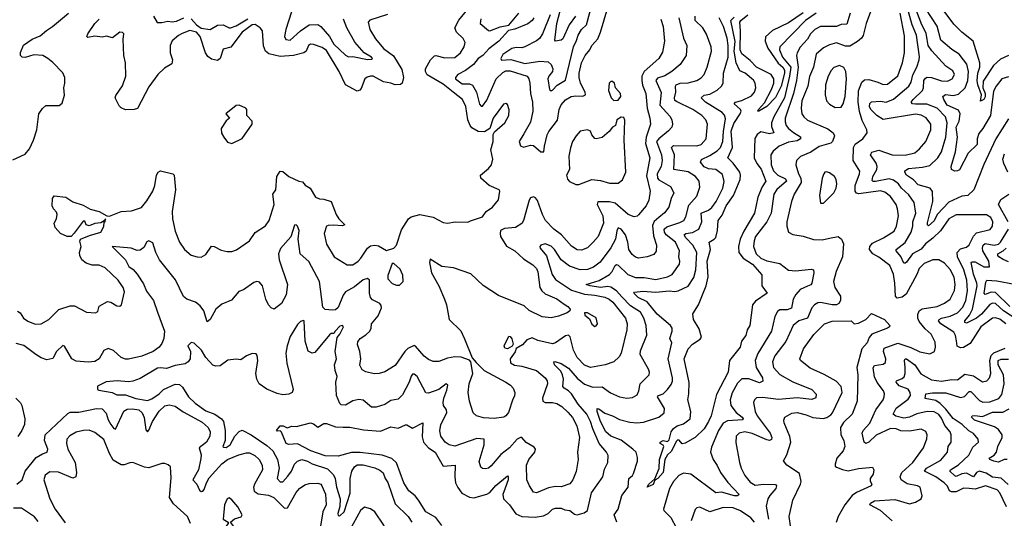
# Model space of a CAD drawing. Extents: x 1954683 to 2060285, y 904798 to 1016299.
# Tile 179 of 256: x 1961968 to 1968725, y 962522 to 965941. Entities that reach past the tile are written whole.
import ezdxf

# ---------------------------------------------------------------- set-up
doc = ezdxf.new("R2010")
doc.units = 0

msp = doc.modelspace()

# ---------------------------------------------------------------- linework, layer by layer
at = {"layer": '0CON10XD'}
for points in [[(1965609.7, 965975), (1965556.2, 965843.8), (1965536.6, 965813.4), (1965515, 965796.8), (1965435, 965755.3), (1965415, 965747.5), (1965375, 965749.5), (1965345, 965742.9), (1965285, 965702), (1965270, 965675), (1965274.5, 965664.5), (1965338.7, 965668.7), (1965435, 965641.1), (1965537.3, 965657.3), (1965595, 965651.8), (1965616.2, 965635), (1965627.3, 965605), (1965623.8, 965585), (1965600.8, 965555), (1965593.8, 965535), (1965605, 965462.5), (1965615, 965453.8), (1965625, 965458.6), (1965657, 965493), (1965715, 965527.5), (1965769, 965755), (1965790.7, 965799.3), (1965800.3, 965835), (1965824.6, 965875), (1965857.1, 965905), (1965903.6, 966075)], [(1965782, 965965), (1965739.5, 965905), (1965695, 965810), (1965685, 965800), (1965645, 965793.8), (1965641.4, 965801.4), (1965654.4, 965914.4), (1965689.5, 966045)], [(1967841.4, 966088.6), (1967778.4, 965915), (1967757.2, 965832.8), (1967746, 965814), (1967719, 965791), (1967665, 965760.7), (1967635, 965759.2), (1967575, 965782), (1967525, 965769.3), (1967485, 965747.7), (1967434.7, 965705), (1967415.2, 965614.8), (1967388.7, 965551.3), (1967376.8, 965485), (1967336.7, 965385), (1967330.9, 965335), (1967335.5, 965295), (1967348.6, 965275), (1967375, 965252.7), (1967515, 965193.1), (1967550.6, 965165), (1967561.1, 965145), (1967545.6, 965105), (1967535.3, 965094.7), (1967455, 965071.6), (1967397, 965033), (1967327.7, 965002.3), (1967300, 964975), (1967294.6, 964945), (1967312.4, 964885), (1967329.2, 964855), (1967331.2, 964825), (1967284.1, 964745), (1967264, 964695), (1967233.8, 964555), (1967233.1, 964525), (1967244.2, 964485), (1967275, 964468.9), (1967345, 964456.7), (1967415, 964433.5), (1967475, 964430.5), (1967526.7, 964443.3), (1967585, 964454.2), (1967607.5, 964435), (1967621.5, 964405), (1967614.6, 964315), (1967570.8, 964215), (1967553.9, 964145), (1967563.1, 964105), (1967600.8, 964045), (1967602.1, 964015), (1967590, 963995), (1967574.1, 963985.9), (1967545, 963984.8), (1967465, 964001.4), (1967445, 963998.7), (1967422.2, 963985), (1967404.6, 963965), (1967375, 963894.1), (1967314.3, 963875.7), (1967277.5, 963845), (1967225.2, 963734.8), (1967151.5, 963635), (1967133.8, 963595), (1967141.5, 963555), (1967185, 963508.7), (1967275, 963458.3), (1967405.6, 963405.6), (1967433.8, 963373.8), (1967431.5, 963348.5), (1967405, 963335.4), (1967305, 963347.2), (1967175, 963337.2), (1967065, 963350.9), (1967025, 963348.1), (1967010.8, 963335), (1967004.4, 963315), (1967015.4, 963255), (1967030, 963225), (1967119.3, 963105), (1967130.7, 963075), (1967128.3, 963061.7), (1967115, 963056.1), (1967095, 963059.2), (1966995, 963102.7), (1966945, 963115.3), (1966905, 963105.4), (1966885.6, 963085), (1966882.4, 963042.4), (1966908.5, 962905), (1966919.5, 962865), (1966944.6, 962815), (1966980.4, 962770.4), (1967015, 962748.9), (1967075, 962755.2), (1967155, 962752.5), (1967161.4, 962745), (1967156.9, 962725), (1967117, 962677), (1967103.2, 962655), (1967092.2, 962605), (1967106.4, 962515)], [(1961920.7, 964979.3), (1962005, 965020), (1962036.2, 965055), (1962064.3, 965115), (1962085.6, 965185), (1962100.8, 965295), (1962125, 965332.5), (1962147.7, 965352.3), (1962238.3, 965351.7), (1962260.7, 965369.3), (1962275.9, 965424.1), (1962272, 965475), (1962279.2, 965505), (1962277.5, 965545), (1962265, 965576.7), (1962195, 965647.1), (1962162, 965675), (1962126.2, 965695), (1962065, 965701.2), (1962005, 965682.3), (1961984.6, 965684.6), (1961973.1, 965695), (1961974.5, 965715.5), (1961995, 965765.8), (1962055, 965807.7), (1962109.3, 965830.7), (1962151.8, 965868.2), (1962194.4, 965895), (1962304.4, 965985)], [(1964492.4, 965977.6), (1964372.4, 965937.6), (1964360, 965925), (1964370.5, 965875), (1964409.9, 965809.9), (1964465, 965742.7), (1964533.9, 965693.9), (1964590.5, 965600.5), (1964603.5, 965545), (1964593.8, 965505), (1964582.1, 965497.9), (1964545, 965494.6), (1964515, 965506.8), (1964464.8, 965514.8), (1964395, 965553.3), (1964375, 965554.5), (1964352.4, 965547.6), (1964337.1, 965535), (1964311.7, 965468.3), (1964302.4, 965457.6), (1964285, 965451.1), (1964204.9, 965494.9), (1964160, 965585), (1964075, 965729.5), (1964045, 965749.5), (1963985, 965771.3), (1963965, 965773.1), (1963950, 965765), (1963933.5, 965726.5), (1963918.2, 965715), (1963846.7, 965695), (1963755, 965688.6), (1963677.3, 965707.3), (1963655.5, 965725), (1963642.4, 965762.4), (1963633.9, 965865), (1963619.1, 965885), (1963585, 965907.3), (1963565, 965905.2), (1963494.1, 965855), (1963417.5, 965752.5), (1963365, 965738.8), (1963344.7, 965675.3), (1963325, 965660.9), (1963285, 965670.7), (1963258.7, 965688.7), (1963244.3, 965715), (1963207.6, 965825), (1963181.2, 965855), (1963135, 965866.8), (1963082.5, 965847.5), (1963058.1, 965831.9), (1963015, 965795.6), (1963001.2, 965765), (1963000, 965715), (1963017.8, 965665), (1963011.9, 965638.1), (1962962, 965608), (1962915.7, 965565), (1962855, 965480.8), (1962776.6, 965333.4), (1962755, 965325.8), (1962695, 965324.2), (1962665.9, 965335.9), (1962650.7, 965350.7), (1962624, 965405), (1962628.8, 965421.2), (1962675, 965486.7), (1962697, 965553), (1962694.6, 965644.6), (1962682.5, 965695), (1962679.5, 965805), (1962684, 965845), (1962675, 965854), (1962655, 965856), (1962605, 965816.7), (1962565, 965827.8), (1962535, 965822.2), (1962485, 965828.9), (1962435, 965818.8), (1962428.8, 965825), (1962435.8, 965845), (1962484.2, 965915), (1962512.9, 965945)], [(1963834.7, 965995), (1963794.7, 965875), (1963785.7, 965825), (1963795, 965806), (1963825, 965800.8), (1963895.2, 965864.8), (1963955, 965905.5), (1964015, 965907.9), (1964035, 965894.6), (1964093.8, 965825), (1964125, 965772.5), (1964205, 965698.1), (1964225, 965687.5), (1964255, 965688.1), (1964355, 965667.3), (1964385, 965671.2), (1964389.1, 965675), (1964383.6, 965685), (1964333.2, 965713.2), (1964267.9, 965787.9), (1964214.4, 965884.4), (1964190, 965945)], [(1964943.9, 965443.9), (1964875, 965498.3), (1964764.3, 965564.3), (1964753.8, 965585), (1964753.8, 965605), (1964787.3, 965665), (1964815, 965693.1), (1964825, 965695.4), (1964885, 965679.3), (1964955, 965683.1), (1964993.6, 965715), (1965018.9, 965755), (1965024.5, 965785), (1965012.7, 965812.7), (1964965.5, 965855), (1964955.5, 965885), (1964981.2, 965938.8), (1965065, 966038.1)], [(1965133, 965947), (1965128.2, 965915), (1965185, 965866.4), (1965195, 965865.4), (1965265, 965892.7), (1965325, 965903.8), (1965393, 965987)], [(1965427.7, 965157.7), (1965396.2, 965105), (1965405.4, 965075.4), (1965425, 965067.8), (1965475, 965080.4), (1965495, 965078.2), (1965545, 965034.5), (1965565, 965034.5), (1965568.9, 965075), (1965588.8, 965151.2), (1965600.3, 965175), (1965658.4, 965251.6), (1965671.6, 965325), (1965685, 965357.8), (1965715, 965390.9), (1965754, 965415), (1965785, 965419.7), (1965833.4, 965416.6), (1965850.9, 965425), (1965848.6, 965445), (1965817.9, 965505), (1965808.1, 965545), (1965808.1, 965575), (1965824.7, 965645), (1965848.5, 965695), (1965881.8, 965735), (1965895.4, 965765), (1965935, 965809.2), (1965954, 965855), (1966004.7, 966025)], [(1967435, 965985.2), (1967360.3, 965935), (1967185.4, 965755), (1967181.9, 965735), (1967202.2, 965685), (1967260.1, 965615), (1967251.9, 965555), (1967216.3, 965405), (1967143, 965275), (1967128.7, 965235), (1967128.2, 965208.2), (1967144.3, 965165), (1967115, 965159), (1967055, 965171.5), (1967030.4, 965155), (1967014.4, 965125.6), (1967009.3, 964995), (1967028, 964955), (1967056.6, 964916.6), (1967089.3, 964835), (1967063, 964795), (1967034.8, 964725), (1967010.3, 964615), (1966938, 964492), (1966913.9, 964435), (1966901.9, 964385), (1966904.3, 964345), (1966933.2, 964305), (1966998.2, 964265), (1967062.2, 964192.3), (1967060.8, 964115), (1967098.8, 964065), (1967018.5, 964011.5), (1966996.5, 963985), (1966978.9, 963845), (1966961.9, 963815), (1966952, 963775), (1966922.4, 963737.6), (1966912, 963695), (1966840, 963605), (1966831.4, 963525), (1966749.4, 963370.6), (1966713.3, 963225), (1966695, 963185.7), (1966665, 963135.8), (1966605, 963076.7), (1966535, 963037.5), (1966515, 963032.5), (1966495, 963057.5), (1966485, 963058.8), (1966475, 963050), (1966439.8, 962980.2), (1966415, 962956), (1966395.8, 962925), (1966384.6, 962835), (1966347.1, 962795), (1966327.7, 962782.3), (1966315, 962754.5), (1966274.2, 962735), (1966285.7, 962755), (1966328.3, 962791.7), (1966356.4, 962863.6), (1966358.9, 962925), (1966390, 963015), (1966385, 963024), (1966363.6, 963033.6), (1966363.1, 963045), (1966385, 963054.4), (1966415, 963048), (1966425, 963058.8), (1966439.6, 963115), (1966455, 963138.2), (1966480, 963155), (1966525, 963170.5), (1966570.8, 963205), (1966574.3, 963255), (1966552.5, 963335), (1966560.6, 963375), (1966563.1, 963453.1), (1966527.5, 963615), (1966555.6, 963685), (1966586.5, 963715), (1966638.6, 963751.4), (1966646.5, 963765), (1966630.7, 963820.7), (1966592, 963885), (1966588.8, 963925), (1966625.8, 963985), (1966653.3, 964055)], [(1967667.3, 965985), (1967645, 965910), (1967605, 965909.5), (1967575, 965894.2), (1967465, 965895.3), (1967425, 965873.9), (1967395.2, 965844.8), (1967375, 965807.1), (1967325, 965752.9), (1967303.3, 965715), (1967299.4, 965695), (1967310, 965615), (1967300.1, 965525), (1967277.7, 965435), (1967222.4, 965265), (1967221.2, 965241.2), (1967229.1, 965215), (1967244.1, 965195), (1967278.2, 965168.2), (1967327.9, 965137.9), (1967327.7, 965125), (1967305, 965111), (1967245, 965101.2), (1967181.4, 965075), (1967139.5, 965040.5), (1967123.6, 965015), (1967125.4, 964945), (1967141.8, 964905), (1967172.1, 964875), (1967225, 964849.6), (1967231.8, 964835), (1967165, 964776.9), (1967144, 964745), (1967125.6, 964614.4), (1967095.2, 964554.8), (1967019.1, 964455), (1967007.8, 964425), (1967004.7, 964385), (1967023.3, 964335), (1967055, 964305.4), (1967095, 964288.2), (1967185, 964270), (1967243.8, 964223.8), (1967295, 964220), (1967401.1, 964231.1), (1967415, 964226), (1967418.8, 964205), (1967405.3, 964134.7), (1967396.6, 964123.4), (1967375, 964114.6), (1967325, 964090.8), (1967295, 964057.3), (1967275.7, 964024.3), (1967266, 963964), (1967235, 963952.4), (1967185, 963952.5), (1967170, 963940), (1967151.2, 963905), (1967128.6, 963805), (1967035, 963652.1), (1967016.2, 963605), (1967022.9, 963555), (1967065.5, 963485), (1967068.3, 963461.7), (1967045, 963451.3), (1966972.7, 963477.3), (1966925, 963478), (1966895, 963448.5), (1966858.3, 963381.7), (1966844.7, 963335), (1966849.7, 963295), (1966885, 963246.9), (1966927.1, 963215), (1966934.5, 963205), (1966932.1, 963197.9), (1966825, 963189.5), (1966796.3, 963173.7), (1966764.2, 963125), (1966715, 963010), (1966709.5, 962975), (1966728.2, 962925), (1966755, 962884.5), (1966777.1, 962835), (1966827.8, 962767.8), (1966905.6, 962684.4), (1966893.4, 962676.6), (1966873.8, 962676.2), (1966785, 962701.9), (1966745, 962697.5), (1966575, 962824.6), (1966525, 962832.2), (1966491.1, 962815), (1966454.6, 962775), (1966426.9, 962725), (1966387.3, 962585), (1966388.8, 962575), (1966437, 962527), (1966476.7, 962455)], [(1967345, 965987.3), (1967245, 965920.2), (1967135, 965868), (1967087, 965823), (1967084.2, 965795), (1967102.3, 965745), (1967173.4, 965643.4), (1967205.7, 965615), (1967216.6, 965595), (1967217.6, 965575), (1967195, 965485.6), (1967155, 965408.2), (1967095, 965347.1), (1967040, 965315), (1967033.3, 965315), (1967037.5, 965325), (1967079.7, 965370.3), (1967128.5, 965461.5), (1967143.8, 965505), (1967143.3, 965535), (1967125, 965564.4), (1967024.5, 965615), (1966980.7, 965660.7), (1966925, 965706.2), (1966913.8, 965735), (1966914.3, 965865), (1966911.6, 965925), (1966917.1, 965935), (1966964.9, 965975.1)], [(1968187.6, 963117.6), (1968155, 963133.3), (1968075, 963118.8), (1968015, 963122.2), (1967984.4, 963134.4), (1967945, 963138.6), (1967845, 963092.1), (1967795, 963043.1), (1967775, 963034.5), (1967762.9, 963045), (1967749.2, 963105), (1967757.9, 963125), (1967802.9, 963175), (1967844.8, 963265.2), (1967895, 963334.4), (1967902, 963355), (1967903.9, 963375), (1967897.3, 963395), (1967853.1, 963453.1), (1967835, 963491.9), (1967825.3, 963554.7), (1967835, 963570.4), (1967895, 963578.5), (1967910.5, 963589.5), (1967912.9, 963615), (1967897.1, 963665), (1967901.8, 963688.2), (1967995, 963722.8), (1968083.9, 963693.9), (1968145, 963663.8), (1968215, 963649.2), (1968246, 963665), (1968254.4, 963695), (1968251.2, 963728.8), (1968223.1, 963785), (1968181.5, 963821.5), (1968141.3, 963871.3), (1968131.2, 963895), (1968131.5, 963918.5), (1968141.8, 963945), (1968161.5, 963958.5), (1968264.7, 963975.3), (1968315, 963996.5), (1968354.7, 964025.3), (1968382.7, 964085), (1968389.2, 964125), (1968381.2, 964175), (1968355, 964227.1), (1968315, 964272.5), (1968275, 964294.4), (1968235, 964294.4), (1968175, 964269.6), (1968141.6, 964235), (1968126, 964194), (1968052.1, 964057.9), (1968025, 964037.3), (1967990.4, 964030.4), (1967978.2, 964045), (1967974, 964135), (1967963.9, 964195), (1967940.3, 964255), (1967865, 964313.3), (1967823.3, 964335), (1967800, 964365), (1967802.9, 964385), (1967820.8, 964409.2), (1967897.1, 964445), (1967969, 964491), (1967985.4, 964525), (1967999.3, 964595), (1967993.1, 964645), (1967982.7, 964675), (1967945, 964728.7), (1967905, 964758.6), (1967875, 964766.6), (1967726.2, 964746.2), (1967711.1, 964751.1), (1967701.9, 964765), (1967702.8, 964805), (1967731.8, 964885), (1967733, 964903), (1967688.5, 964975), (1967690.2, 965065), (1967701.7, 965088.3), (1967755.6, 965125), (1967784.5, 965165), (1967782.5, 965185), (1967749.9, 965249.9), (1967731.3, 965311.3), (1967723.1, 965375), (1967725.8, 965454.2), (1967748.1, 965511.9), (1967765, 965528.4), (1967795, 965531.6), (1967857.8, 965512.2), (1967895, 965498), (1967925, 965498.7), (1967994.8, 965555.2), (1968026.5, 965645), (1968041.6, 965715), (1968039.9, 965829.9), (1968011.5, 965985)], [(1968397.9, 963737.9), (1968391.6, 963775), (1968378.3, 963798.3), (1968288.9, 963855), (1968273.8, 963875), (1968277.5, 963885), (1968295, 963893.6), (1968355, 963908.5), (1968405, 963931), (1968439.7, 963970.3), (1968460.5, 964015), (1968472.4, 964082.4), (1968468.5, 964155), (1968446.9, 964225), (1968403.3, 964315), (1968401.1, 964345), (1968425, 964369.8), (1968465, 964382.2), (1968483.9, 964396.1), (1968513, 964457), (1968535, 964480.2), (1968627.6, 964502.4), (1968643.6, 964525), (1968646.9, 964555), (1968632.2, 964585), (1968603.1, 964603.1), (1968395, 964604.1), (1968344.5, 964575.5), (1968287, 964493), (1968236.1, 964443.9), (1968185, 964403.7), (1968155, 964368.1), (1968095.3, 964335), (1968055, 964279.4), (1968045, 964270.6), (1968035, 964270.8), (1968016.5, 964316.5), (1967983.1, 964355), (1967984.3, 964365), (1968045, 964412.2), (1968085.2, 964484.8), (1968097.7, 964525), (1968097.5, 964555), (1968117.5, 964615), (1968106.7, 964686.7), (1968070.5, 964740.5), (1968020.9, 964785), (1967999.1, 964815), (1967965, 964841.1), (1967935, 964851), (1967841.7, 964831.7), (1967825, 964831.8), (1967818.3, 964838.3), (1967824.3, 964865), (1967851.3, 964915), (1967853.5, 964935), (1967846.3, 964956.3), (1967807.1, 965015), (1967816.5, 965033.5), (1967865, 965046.4), (1967955, 965013.8), (1968045, 965012.7), (1968111.8, 965028.3), (1968144, 965056), (1968187.5, 965105), (1968221.8, 965185), (1968220.4, 965225), (1968188.8, 965268.8), (1968155, 965286.2), (1968115, 965292.4), (1967895, 965257.8), (1967850.4, 965285), (1967810.6, 965325), (1967800.8, 965345), (1967802.6, 965367.4), (1967815, 965378.1), (1967875, 965382), (1967915, 965376.8), (1967965, 965395.3), (1968069.6, 965485), (1968086.6, 965513.4), (1968097.8, 965562.2), (1968124.8, 965615.2), (1968140.9, 965665), (1968144, 965686), (1968122.1, 965835), (1968093.4, 965905), (1968067, 965995)], [(1968755, 965262), (1968666.2, 965125), (1968585, 964948.8), (1968516.2, 964775), (1968475, 964736.6), (1968435, 964730.3), (1968345, 964690.8), (1968264.3, 964605), (1968245, 964560.8), (1968205, 964528.6), (1968197.5, 964535), (1968198.3, 964548.3), (1968234.8, 964695), (1968232.8, 964762.8), (1968216.8, 964786.8), (1968135, 964809.7), (1968102.5, 964842.5), (1968053.5, 964875), (1968041.9, 964895), (1968042.9, 964905), (1968069.1, 964920.9), (1968165, 964929.7), (1968215, 964941.2), (1968270.4, 964995), (1968295.3, 965035), (1968325.2, 965135), (1968334.3, 965235), (1968322.9, 965275), (1968263.6, 965335), (1968193.1, 965363.1), (1968115, 965361.2), (1968095.8, 965365), (1968085.6, 965375), (1968098.9, 965395), (1968164.2, 965455.8), (1968171.7, 965475), (1968174, 965525), (1968185, 965541.3), (1968195, 965546.3), (1968225, 965544.2), (1968295, 965522.5), (1968335, 965520), (1968368.1, 965535), (1968382.9, 965565), (1968371.1, 965591.1), (1968325, 965621.9), (1968227, 965727), (1968204, 965765), (1968196.1, 965806.1), (1968189.1, 965849.1), (1968160, 965905), (1968123.2, 966003.2)], [(1968755, 965549.6), (1968709.4, 965535), (1968669.3, 965485), (1968651.7, 965451.7), (1968631, 965285), (1968578.8, 965195), (1968550.1, 965159.9), (1968539.8, 965125), (1968538.5, 965085), (1968477.2, 965025), (1968418.9, 964911.1), (1968405, 964903.8), (1968385, 964903.3), (1968363.1, 964913.1), (1968360, 964935), (1968390, 965035), (1968404.8, 965135), (1968394.8, 965205), (1968415.2, 965245), (1968421.6, 965295), (1968410.8, 965320.8), (1968334.1, 965354.1), (1968309.7, 965395), (1968304.6, 965415), (1968320.8, 965429.2), (1968375, 965421.2), (1968410.4, 965429.6), (1968457, 965473), (1968474.8, 965524.8), (1968478.9, 965585), (1968467.3, 965637.3), (1968446.2, 965666.2), (1968416, 965706), (1968366.2, 965736.2), (1968290.6, 965800.6), (1968265, 965897.5), (1968187.7, 966015)], [(1968755, 965695.6), (1968699.1, 965670.9), (1968651.7, 965628.3), (1968581.2, 965518.8), (1968578.4, 965475), (1968593.3, 965435), (1968595, 965412.5), (1968585, 965393.1), (1968561.7, 965381.7), (1968569.2, 965425), (1968542.8, 965495), (1968539.5, 965525), (1968543.8, 965575), (1968556.5, 965615), (1968556.4, 965645), (1968510.8, 965795), (1968435, 965855.7), (1968379.7, 965909.7), (1968298.1, 966018.1)], [(1966368.7, 965945), (1966384.6, 965895), (1966394.5, 965795), (1966380.7, 965719.3), (1966355, 965674.4), (1966253.6, 965586.4), (1966238.4, 965555), (1966237.7, 965525), (1966243.1, 965493.1), (1966265.2, 965435.2), (1966274.2, 965335), (1966292.7, 965265), (1966296.7, 965225), (1966268.5, 965135), (1966263.1, 965093.1), (1966291.8, 964995), (1966269.5, 964870.5), (1966295.4, 964764.6), (1966286.6, 964703.4), (1966268.6, 964665), (1966215, 964602.9), (1966205, 964593.3), (1966185, 964588.9), (1966145, 964604.4), (1966055, 964682.6), (1966015, 964691.7), (1965936.9, 964693.1), (1965931.3, 964675), (1965970.8, 964595), (1965975.3, 964545), (1965938.8, 964455), (1965904.3, 964415), (1965865, 964376.7), (1965825, 964361.1), (1965795, 964363.3), (1965755, 964388.9), (1965685.8, 964465.8), (1965635, 964505.6), (1965577.3, 964565), (1965555.3, 964605.3), (1965521.2, 964701.2), (1965508.8, 964718.8), (1965495, 964725.6), (1965475, 964718.6), (1965465.4, 964704.6), (1965426.8, 964565), (1965415, 964543.6), (1965372, 964515), (1965295, 964509.1), (1965269.1, 964495), (1965264.7, 964475.3), (1965268.8, 964455), (1965308.2, 964388.3), (1965367.5, 964355), (1965425, 964302.2), (1965489.8, 964259.8), (1965515, 964235.8), (1965525, 964212.5), (1965538.2, 964105), (1965551.1, 964081.1), (1965575, 964062.2), (1965655, 964026.9), (1965705, 963990.8), (1965731.2, 963975), (1965746.2, 963955), (1965743.3, 963945), (1965725, 963932), (1965665, 963907.5), (1965615, 963895.8), (1965553, 963903), (1965465, 963948), (1965429.4, 963979.4), (1965255, 964050.5), (1965148.9, 964118.9), (1965065, 964198.9), (1964945, 964238.8), (1964865, 964248.6), (1964785, 964298.8), (1964780.6, 964275), (1964794.6, 964205), (1964845.3, 964115), (1964883.4, 964025), (1964897.1, 963985), (1964916, 963886), (1964995, 963806.9), (1965021.7, 963751.7), (1965073, 963623), (1965100.3, 963590.3), (1965156.4, 963536.4), (1965305, 963455.7), (1965336.2, 963435), (1965355, 963413.3), (1965365.8, 963385), (1965365, 963360), (1965352.3, 963337.7), (1965322.7, 963247.3), (1965305, 963223.8), (1965290, 963215), (1965225, 963207.1), (1965151.7, 963211.7), (1965103.6, 963223.6), (1965080.8, 963245), (1965055.6, 963325), (1965045.6, 963385), (1965053.6, 963445), (1965079.2, 963515), (1965063.8, 963593.8), (1965056.4, 963606.4), (1964997.4, 963627.4), (1964955, 963629.5), (1964905, 963620.5), (1964845, 963597.5), (1964805, 963596.5), (1964775, 963610.4), (1964745, 963633.8), (1964685, 963702.9), (1964675, 963707.5), (1964633.1, 963686.9), (1964612.4, 963665), (1964545, 963570), (1964475, 963527.1), (1964435, 963514.2), (1964401.7, 963511.7), (1964345, 963525.8), (1964319.7, 963539.7), (1964302.7, 963572.7), (1964310, 963615), (1964302.7, 963665), (1964287, 963713), (1964288.3, 963731.7), (1964305.6, 963755), (1964345, 963779.3), (1964370.4, 963805), (1964380.9, 963825), (1964383.8, 963855), (1964429.3, 963910.7), (1964451.8, 963965), (1964450.2, 963980.2), (1964440, 963995), (1964390, 964020), (1964375.3, 964035.2), (1964368.9, 964065), (1964369.2, 964155), (1964355, 964165.3), (1964325, 964157.4), (1964265, 964108.8), (1964205, 964073.8), (1964187.8, 964052.2), (1964155, 963966.4), (1964135, 963951.2), (1964115, 963948.4), (1964064.7, 963954.7), (1964049.1, 963969.1), (1964025.4, 964145), (1963951.9, 964281.9), (1963893.5, 964335), (1963879.4, 964435), (1963887.1, 964495), (1963874, 964525), (1963865, 964534), (1963855, 964532), (1963828.9, 964451.1), (1963758.2, 964371.8), (1963743.8, 964336.2), (1963749.6, 964295), (1963806.1, 964125), (1963797.8, 964055), (1963765.4, 963994.6), (1963715, 963956.2), (1963694.3, 963964.3), (1963676, 963985), (1963657.1, 964025), (1963634.2, 964115), (1963615, 964141.2), (1963595, 964146.2), (1963575, 964138.8), (1963505, 964087.5), (1963473.3, 964076.7), (1963422.3, 964017.7), (1963355, 963989.4), (1963314.3, 963955), (1963275.6, 963884.4), (1963255, 963870), (1963231.2, 963945), (1963208, 963978), (1963175, 964003.2), (1963116, 964025), (1963092.9, 964042.9), (1963036.6, 964156.6), (1962927.8, 964295), (1962903.1, 964345), (1962881.7, 964411.7), (1962855, 964425.8), (1962841.5, 964418.5), (1962820.2, 964379.8), (1962795, 964360), (1962775, 964359.4), (1962733.4, 964373.4), (1962602, 964385), (1962694.5, 964295), (1962717.8, 964247.8), (1962748.3, 964228.3), (1962775.1, 964195.1), (1962818.8, 964128.8), (1962838.9, 964078.9), (1962886.2, 964016.2), (1962914.5, 963935), (1962962.9, 963805), (1962957, 963755), (1962945, 963721.5), (1962925, 963694.6), (1962885, 963666.2), (1962806, 963634), (1962715, 963613.1), (1962695, 963613.1), (1962665, 963624.3), (1962611.6, 963671.6), (1962575, 963685.6), (1962546.7, 963673.3), (1962514.7, 963615.3), (1962485, 963596.5), (1962438.6, 963591.4), (1962355, 963599.6), (1962326.9, 963615), (1962275, 963701.2), (1962265, 963706.2), (1962221.9, 963665), (1962195, 963618.1), (1962155, 963609.2), (1962115, 963622.7), (1962079.2, 963645), (1961997.9, 963707.9), (1961945, 963721.1)], [(1966492.8, 965955), (1966525, 965813.8), (1966547.9, 965765), (1966541.8, 965695), (1966500.5, 965635), (1966442.9, 965585), (1966395, 965556.1), (1966345, 965540), (1966334.2, 965525), (1966371.3, 965441.3), (1966360.7, 965355), (1966430.4, 965280.4), (1966444.6, 965255), (1966448.9, 965225), (1966443.3, 965205), (1966420.5, 965179.5), (1966354.7, 965125), (1966338.9, 965105), (1966372.7, 965015), (1966377.9, 964975), (1966370.4, 964935), (1966342.3, 964885), (1966345.2, 964855.2), (1966355, 964842.6), (1966435, 964798.2), (1966457.6, 964755), (1966438.5, 964715), (1966423.2, 964655), (1966393.2, 964616.8), (1966354.5, 964585.5), (1966322.3, 964557.7), (1966311.1, 964528.9), (1966318.4, 964458.4), (1966337.9, 964395), (1966337.2, 964352.8), (1966319.4, 964330.6), (1966275, 964314.5), (1966215, 964306.5), (1966195, 964313.5), (1966171.9, 964331.9), (1966149.2, 964365), (1966142, 964415), (1966124.8, 964465), (1966095, 964503.9), (1966075.7, 964514.3), (1966066.1, 964493.9), (1966057.5, 964435), (1966025, 964376.9), (1965951.2, 964278.8), (1965906.8, 964243.2), (1965865, 964227.4), (1965815, 964226.7), (1965740.9, 964250.9), (1965684.7, 964295), (1965638.5, 964365), (1965615, 964387.5), (1965575, 964403.6), (1965545, 964395.6), (1965537.1, 964385), (1965539.4, 964375), (1965582.7, 964322.7), (1965623.3, 964193.3), (1965645, 964160.3), (1965755, 964085.8), (1965845, 964058.3), (1965915, 964052.7), (1965985, 964038.9), (1966014.6, 964025), (1966038.2, 964005), (1966125.3, 963895), (1966137.1, 963855), (1966135.2, 963814.8), (1966095, 963653.8), (1966081.3, 963628.7), (1966046.3, 963593.7), (1965985.3, 963574.7), (1965885, 963556.2), (1965845, 963571.5), (1965793.7, 963623.7), (1965769.1, 963675), (1965747, 963767), (1965735, 963778.2), (1965715, 963772), (1965645, 963724), (1965625, 963718.7), (1965525, 963741.2), (1965485, 963758.9), (1965449, 963745), (1965418.4, 963711.6), (1965374.5, 963685.5), (1965367.6, 963662.4), (1965335, 963615.7), (1965337.4, 963587.4), (1965365, 963571.4), (1965415, 963564.3), (1965514.3, 963534.3), (1965575, 963485.5), (1965589.2, 963465), (1965590.7, 963445), (1965556.8, 963345), (1965557.7, 963325), (1965575, 963315.3), (1965625, 963315.9), (1965655, 963309.1), (1965689.1, 963289.1), (1965730.3, 963250.3), (1965762.2, 963212.2), (1965791.3, 963155), (1965810.7, 963075), (1965797.3, 962975), (1965801.2, 962925), (1965787.3, 962842.7), (1965763.5, 962785), (1965745, 962758.1), (1965685, 962736.7), (1965645, 962739.1), (1965598.4, 962731.6), (1965515, 962696), (1965495, 962701.2), (1965466.7, 962743.3), (1965449.2, 962785), (1965446.2, 962885), (1965463.6, 962925), (1965504.5, 962975), (1965507.8, 962995), (1965498.5, 963008.5), (1965445, 963041.2), (1965415, 963075.6), (1965405, 963076.7), (1965383.5, 963065), (1965329.1, 963005), (1965270.4, 962959.6), (1965205, 962880.6), (1965185, 962865.7), (1965165, 962860.8), (1965145, 962863.8), (1965132.7, 962872.7), (1965122.2, 962912.2), (1965155.3, 963025), (1965155.8, 963065), (1965105, 963069.1), (1964955, 963016.2), (1964915, 963024.6), (1964887.3, 963045), (1964858.8, 963085), (1964850.9, 963120.9), (1964859.2, 963165), (1964899.6, 963245), (1964897.5, 963265), (1964877.3, 963295), (1964873.8, 963315), (1964878.4, 963345), (1964899.7, 963399.7), (1964906.9, 963435), (1964895, 963444.6), (1964845, 963405.3), (1964775, 963379.1), (1964755, 963381.4), (1964695.3, 963495), (1964675, 963511.2), (1964665, 963509.5), (1964655, 963496.9), (1964641.9, 963455), (1964595, 963368.1), (1964565, 963338.1), (1964515, 963328.5), (1964475, 963301.1), (1964415, 963283.1), (1964383.3, 963285), (1964325, 963330.9), (1964296.9, 963336.9), (1964255, 963327.9), (1964205, 963298.1), (1964175, 963299.2), (1964165, 963308.8), (1964142.8, 963365), (1964138.6, 963455), (1964147.3, 963495), (1964134, 963535), (1964129.6, 963575), (1964143.6, 963615), (1964132.7, 963665), (1964147.9, 963762.1), (1964166, 963784), (1964190, 963835), (1964183.3, 963843.3), (1964165, 963839.2), (1964133.8, 963806.2), (1964125, 963788), (1964105, 963788.6), (1964095, 963780), (1963995, 963658.6), (1963975, 963654.3), (1963948.7, 963668.7), (1963927.1, 963737.1), (1963920, 963875), (1963915, 963878.8), (1963895, 963872.5), (1963875, 963850.8), (1963825, 963767.5), (1963803.5, 963705), (1963795.8, 963655), (1963800.8, 963585), (1963844.4, 963405.6), (1963838, 963385), (1963816.4, 963373.6), (1963775, 963369.5), (1963735, 963378.5), (1963665, 963407.3), (1963611.1, 963445), (1963596.5, 963475), (1963588.5, 963515), (1963602.5, 963605), (1963599.2, 963639.2), (1963590.7, 963650.7), (1963565, 963652), (1963525, 963636.2), (1963485, 963607.5), (1963455, 963612.2), (1963396.2, 963606.2), (1963345, 963568.5), (1963315, 963565.4), (1963295, 963572.9), (1963245, 963624.5), (1963215.5, 963675.5), (1963165, 963723.8), (1963145, 963726.5), (1963122.2, 963705), (1963140.9, 963665), (1963139.2, 963615), (1963125.8, 963594.2), (1963105, 963580), (1963035, 963569.2), (1962975, 963550), (1962935, 963554.5), (1962915, 963550.4), (1962795, 963480.9), (1962745, 963461.3), (1962715, 963457.5), (1962636.5, 963463.5), (1962562.5, 963457.5), (1962503, 963427), (1962502.5, 963405), (1962511.4, 963401.4), (1962603.3, 963385), (1962635, 963369.2), (1962695, 963368.5), (1962765, 963343.9), (1962845, 963329.6), (1962875, 963340.7), (1962925, 963375.3), (1962955.5, 963405), (1963035, 963442.3), (1963065, 963440.4), (1963085, 963420.5), (1963128, 963355), (1963171.7, 963311.7), (1963245, 963259.6), (1963307.9, 963235), (1963352.4, 963205), (1963366.3, 963185), (1963378.3, 963125), (1963378.8, 963055), (1963362.9, 963015), (1963369.1, 963009.1), (1963385, 963008), (1963412.9, 963025), (1963444.4, 963085.6), (1963475, 963116.7), (1963495, 963125.5), (1963557.3, 963095), (1963665, 963020.2), (1963705.3, 962985), (1963738.5, 962925), (1963748.5, 962865), (1963735.4, 962795), (1963755, 962772.5), (1963775, 962772), (1963808.4, 962811.6), (1963833.5, 962845), (1963855, 962893.5), (1963875, 962914.5), (1963905, 962924.1), (1963942.5, 962912.5), (1963975, 962895.7), (1964080.8, 962860.8), (1964120.9, 962820.9), (1964132.8, 962795), (1964142.3, 962735), (1964167.8, 962655), (1964166.5, 962603.5), (1964152, 962555), (1964155, 962540.8), (1964165, 962539.4), (1964195, 962565.8), (1964237, 962695), (1964235.6, 962795), (1964246.9, 962845), (1964265, 962874.5), (1964285, 962887.5), (1964325, 962888.2), (1964405, 962867.2), (1964440.8, 962850.8), (1964463.1, 962833.1), (1964477.1, 962795), (1964495, 962768), (1964545, 962620), (1964633.8, 962535), (1964658.8, 962495)], [(1962886.2, 965965), (1962912, 965922), (1962945, 965921.9), (1962985, 965931.5), (1963015, 965926.6), (1963045, 965930.5), (1963095, 965953.8)], [(1963145, 965948), (1963182.4, 965905), (1963215, 965883.5), (1963275, 965875.2), (1963325, 965904.4), (1963365.7, 965905.7), (1963405, 965884.7), (1963415, 965885.2), (1963455, 965899.5), (1963533.7, 965946.3)], [(1964187.4, 963147.4), (1964235, 963147.7), (1964327.8, 963127.8), (1964445, 963119.7), (1964515, 963148.8), (1964565, 963139.6), (1964615, 963162.9), (1964625, 963162.5), (1964665, 963138.9), (1964735, 963177.5), (1964730.4, 963080.4), (1964738.7, 963045), (1964775, 963005.9), (1964820.3, 962975), (1964875, 962878.2), (1964956.7, 962886.7), (1964954.7, 962805), (1964959.7, 962765), (1964975, 962732.5), (1965003.8, 962693.8), (1965055, 962667.3), (1965085, 962661.3), (1965175, 962686.7), (1965195, 962698.4), (1965235, 962746.3), (1965315, 962814), (1965321.4, 962805), (1965319.6, 962785), (1965299.1, 962729.1), (1965283.9, 962685), (1965289.4, 962655), (1965330.6, 962615), (1965373.4, 962553.4), (1965415, 962534.1), (1965505, 962528.8), (1965562.1, 962537.9), (1965595.3, 962554.7), (1965626, 962585), (1965645, 962591.8), (1965685, 962592.3), (1965710.1, 962580.1), (1965744.2, 962574.2), (1965775, 962550.6), (1965795, 962546.5), (1965841.1, 962558.9), (1965864.4, 962575.6), (1965893.6, 962696.4), (1965970, 962805), (1965982, 962858), (1966004.3, 962905), (1966007, 962953), (1965995.6, 962975), (1965945, 963034.4), (1965900.7, 963135), (1965886.5, 963186.5), (1965859.8, 963235), (1965801.9, 963305), (1965755, 963376.1), (1965734.5, 963395), (1965705, 963413.3), (1965696.9, 963425), (1965699.3, 963475), (1965693.8, 963505), (1965681.2, 963531.2), (1965639.5, 963575), (1965634, 963595), (1965641.8, 963598.2), (1965685, 963584.5), (1965735, 963551.4), (1965795, 963482.8), (1965845, 963441.2), (1965900.9, 963420.9), (1965965, 963422.7), (1966022.6, 963382.6), (1966085.3, 963355.3), (1966135, 963344.5), (1966175, 963350.6), (1966205, 963369.2), (1966217.5, 963395), (1966226.9, 963443.1), (1966287.5, 963505), (1966290, 963525), (1966283.6, 963543.6), (1966227.3, 963645), (1966229.9, 963670.1), (1966272.4, 963777.6), (1966267.5, 963845), (1966251.6, 963895), (1966228.7, 963935), (1966159.4, 963979.4), (1966101.7, 964041.7), (1966065, 964081.9), (1966025, 964107.4), (1966005, 964111.2), (1965955, 964105.2), (1965883.3, 964115), (1965856.7, 964125), (1965945, 964152.5), (1966015, 964193.6), (1966034.7, 964215), (1966055, 964255.6), (1966065, 964261.5), (1966075, 964258.5), (1966142.8, 964192.8), (1966195, 964173.6), (1966255, 964172.3), (1966335, 964160.5), (1966415, 964178), (1966445, 964194.5), (1966495.4, 964265), (1966498.9, 964285), (1966492.2, 964315), (1966497.1, 964355), (1966469.2, 964415), (1966405, 964466.2), (1966393, 964485), (1966390.7, 964505), (1966409.4, 964520.6), (1966499.6, 964550.4), (1966525.2, 964564.8), (1966540.4, 964589.6), (1966561, 964669), (1966615, 964731.9), (1966636.3, 964793.7), (1966631.2, 964835), (1966606, 964866), (1966557, 964897), (1966457.5, 964915), (1966461.1, 965015), (1966442.2, 965065), (1966455, 965078.2), (1966615, 965075.3), (1966644.4, 965085), (1966680.5, 965125), (1966688.8, 965225), (1966677.5, 965255), (1966650, 965285), (1966588.9, 965325), (1966475, 965379.4), (1966465, 965388.1), (1966462.2, 965405), (1966470.5, 965445), (1966468.9, 965485), (1966474.5, 965495), (1966501.2, 965505), (1966555, 965508.8), (1966615, 965523.8), (1966645, 965542.5), (1966665, 965565.8), (1966686.7, 965615), (1966717.1, 965725), (1966714.6, 965755), (1966682.3, 965842.3), (1966655.7, 965885.7), (1966604.2, 965935), (1966604.3, 965965)], [(1965497.3, 965955), (1965485, 965936.9), (1965455, 965912.2), (1965365.9, 965875.9), (1965322.3, 965867.7), (1965255.5, 965795), (1965187.5, 965742.5), (1965146.1, 965695), (1965115.2, 965674.8), (1965083.5, 965635), (1965028.2, 965591.8), (1964975.7, 965565), (1964959.4, 965545), (1964959.5, 965535), (1965005, 965502.3), (1965055, 965501.2), (1965075, 965491.9), (1965103.1, 965445), (1965125, 965362), (1965135, 965349.2), (1965145, 965349.2), (1965175, 965390), (1965238.4, 965535), (1965285, 965579.2), (1965305, 965590.5), (1965335, 965591.6), (1965450, 965555), (1965462.5, 965535), (1965468.7, 965505), (1965473.3, 965435), (1965488.7, 965375), (1965489.3, 965315), (1965475, 965238.6), (1965427.7, 965157.7)], [(1966066.7, 962495), (1966049.1, 962545), (1966075.9, 962585), (1966101.7, 962678.3), (1966145.3, 962735), (1966148.8, 962795), (1966174.6, 962815), (1966181.5, 962828.5), (1966207.3, 962912.7), (1966208.9, 962938.9), (1966199.1, 962975), (1966177.3, 962995), (1966095, 963057), (1966024.3, 963084.3), (1965991.4, 963115), (1965955, 963185.6), (1965932.2, 963255), (1965932.5, 963275), (1965943.3, 963273.3), (1965985, 963242.5), (1966035.8, 963225), (1966085, 963198.5), (1966155, 963180.8), (1966203.8, 963176.2), (1966249.9, 963180.1), (1966354.6, 963215.4), (1966390.8, 963245), (1966392.9, 963275), (1966345.6, 963355), (1966351.2, 963365), (1966383.9, 963376.1), (1966414.6, 963405), (1966440.1, 963439.9), (1966448.1, 963461.9), (1966449.4, 963485), (1966417.7, 963615), (1966444.5, 963724.5), (1966429.2, 963755), (1966446.4, 963805), (1966446.9, 963825), (1966434.4, 963845), (1966342.8, 963922.8), (1966275.4, 964005.4), (1966213.5, 964035), (1966182.9, 964065), (1966186.7, 964073.3), (1966245, 964079.7), (1966335, 964071.6), (1966425, 964082.4), (1966465, 964077.4), (1966488.2, 964081.8), (1966555.6, 964114.4), (1966595, 964174.3), (1966609.5, 964225), (1966614.7, 964345), (1966587.8, 964395), (1966539.3, 964445), (1966528.7, 964465), (1966540, 964475), (1966585, 964481.7), (1966628.5, 964505), (1966649.4, 964555), (1966645.4, 964615), (1966695.5, 964635), (1966717.7, 964652.3), (1966747.5, 964695), (1966793.5, 964785), (1966802.6, 964832.6), (1966790.6, 964880.6), (1966745, 964912.9), (1966695, 964919.2), (1966665, 964932.6), (1966639.6, 964965), (1966648.2, 964981.8), (1966705, 965009.4), (1966755, 965042.3), (1966778.2, 965065), (1966794.8, 965105), (1966798.1, 965175), (1966812.5, 965262.5), (1966806.4, 965286.4), (1966788.8, 965305), (1966673.8, 965375), (1966645.5, 965405), (1966665, 965424.1), (1966705, 965431.1), (1966755, 965456.9), (1966784.5, 965485), (1966795.4, 965505), (1966798.8, 965575), (1966831.2, 965685), (1966830, 965765), (1966823.3, 965815), (1966798.5, 965895), (1966769.6, 965955)], [(1966653.3, 964055), (1966678.5, 964115), (1966692.4, 964177.6), (1966685.7, 964285), (1966708.6, 964365), (1966699.1, 964415), (1966734.6, 964435), (1966745, 964448.5), (1966758.1, 964495), (1966762.1, 964565), (1966788.6, 964601.4), (1966817.7, 964665), (1966866, 964735), (1966913.8, 964846.2), (1966915.6, 964875), (1966909.8, 964895), (1966865, 964957.5), (1966828.4, 964995), (1966859.5, 965065), (1966852.1, 965177.9), (1966869.8, 965230.2), (1966912.6, 965295), (1966918.6, 965315), (1966914.6, 965325), (1966870.6, 965365), (1966880, 965375), (1966925, 965387.1), (1966991, 965419), (1967012.1, 965445), (1967020.4, 965475), (1967015.9, 965505), (1967005, 965526.4), (1966947.3, 965575), (1966910.7, 965590.7), (1966885.8, 965645.8), (1966871, 965725), (1966877.7, 965792.3), (1966849.7, 965935), (1966870.8, 965959.2)], [(1967565, 965340), (1967605, 965342.2), (1967620.4, 965365), (1967633.3, 965415), (1967643.6, 965536.4), (1967636.9, 965585), (1967625, 965614.3), (1967595, 965626.2), (1967555, 965612.9), (1967536.9, 965593.1), (1967517.3, 965555), (1967499.5, 965495), (1967495.5, 965425.5), (1967504.4, 965385), (1967525, 965361.9), (1967565, 965340)], [(1966045, 965387.5), (1966075, 965390), (1966093.3, 965415), (1966091.2, 965435), (1966056.7, 965475), (1966050, 965505), (1966037, 965517), (1966025, 965517.5), (1966013.8, 965505), (1966008.8, 965455), (1966026.7, 965405), (1966045, 965387.5)], [(1961952.8, 963942.8), (1961971.7, 963931.7), (1961994.2, 963895), (1962025, 963873.3), (1962075, 963853.1), (1962115, 963854.3), (1962168, 963885), (1962237.4, 963952.6), (1962315, 963979.2), (1962345, 963978.6), (1962425.9, 963935.9), (1962488.8, 963931.2), (1962505, 963940), (1962513.6, 963976.4), (1962570.7, 964009.3), (1962595, 964003.3), (1962635, 963978), (1962655, 963976.7), (1962666.7, 963985), (1962688.8, 964075), (1962678.8, 964105), (1962643.3, 964155), (1962555, 964240), (1962515, 964257.5), (1962465, 964258.5), (1962425, 964271.5), (1962394.8, 964294.8), (1962380.8, 964325), (1962380, 964345), (1962390.6, 964385), (1962381.8, 964421.8), (1962385.6, 964435), (1962448.5, 964461.5), (1962525, 964483.8), (1962545, 964523.8), (1962548.3, 964551.7), (1962555.7, 964555), (1962556.7, 964576.7), (1962548.3, 964561.7), (1962525, 964547.5), (1962485, 964542.5), (1962445, 964527.5), (1962423.6, 964533.6), (1962415, 964560), (1962405, 964560), (1962342.7, 964477.3), (1962322.5, 964455), (1962295, 964454.4), (1962248.6, 964475), (1962212.1, 964515), (1962205.7, 964545), (1962220.9, 964575), (1962225.6, 964605), (1962222.1, 964622.1), (1962199.4, 964645), (1962191.5, 964665), (1962194.2, 964715), (1962205, 964732.5), (1962285, 964724), (1962332.2, 964692.2), (1962405, 964669.5), (1962452.4, 964642.4), (1962513.3, 964625), (1962565.9, 964595.9), (1962584.2, 964594.2), (1962664.5, 964625.5), (1962735, 964630.9), (1962805, 964653.3), (1962842.1, 964697.9), (1962881.8, 964765), (1962896.8, 964805), (1962908.2, 964875), (1962919.2, 964895), (1962935, 964904.3), (1963020, 964885), (1963028, 964875), (1963036.7, 964775), (1963015.7, 964625), (1963016.7, 964575), (1963035, 964490), (1963065.5, 964415.5), (1963099.2, 964365), (1963145, 964327.1), (1963186.1, 964313.9), (1963215, 964312), (1963245, 964330), (1963285, 964387.5), (1963302.5, 964385), (1963351.1, 964361.1), (1963392.1, 964352.1), (1963425, 964351.8), (1963457.4, 964362.6), (1963545, 964424.3), (1963585, 964481.9), (1963655, 964527.5), (1963679.5, 964565), (1963715.5, 964675), (1963704.6, 964745), (1963725.3, 964774.7), (1963733.8, 964865), (1963755, 964902.5), (1963775, 964900), (1963816.6, 964866.6), (1963884, 964834), (1963908.3, 964828.3), (1963926.7, 964806.7), (1963962.5, 964785), (1963999.4, 964725), (1964025, 964713.1), (1964055, 964710.8), (1964106.7, 964695), (1964140, 964605), (1964158.1, 964575), (1964199.4, 964535), (1964181.9, 964528.1), (1964125, 964533.1), (1964085, 964530.8), (1964074.2, 964525), (1964058.6, 964475), (1964075, 964402.5), (1964125.5, 964315.5), (1964215, 964260), (1964255, 964260.6), (1964291.4, 964285), (1964310.5, 964305), (1964354.4, 964375), (1964375, 964390), (1964405, 964394.4), (1964430.3, 964390.3), (1964485, 964357.5), (1964536.1, 964373.9), (1964553.3, 964395), (1964589.7, 964500.3), (1964635.6, 964575), (1964655, 964590.4), (1964715, 964605.4), (1964806.2, 964586.2), (1964875, 964551.4), (1964905, 964545.8), (1964955.9, 964555.9), (1965043.6, 964553.6), (1965062.5, 964562.5), (1965145, 964589.2), (1965170.8, 964625), (1965212.5, 964655), (1965254.4, 964705.6), (1965264, 964765), (1965258.8, 964775), (1965190, 964805), (1965134.2, 964855), (1965130, 964875), (1965185, 964920), (1965205.5, 964945), (1965214.6, 964985), (1965202.1, 965047.9), (1965218.2, 965105), (1965216.9, 965155), (1965227.8, 965172.2), (1965298.1, 965235), (1965325.6, 965285), (1965326.8, 965323.2), (1965315, 965358.8), (1965305, 965366.2), (1965288.3, 965361.7), (1965218.5, 965265), (1965194.4, 965195.6), (1965157.9, 965172.1), (1965113.7, 965173.7), (1965070.5, 965200.5), (1965058.9, 965215), (1965043.9, 965255), (1965029.6, 965345), (1965007.3, 965395), (1964943.9, 965443.9)], [(1963425, 965093.3), (1963495, 965127.5), (1963563.3, 965225), (1963563.3, 965245), (1963527.5, 965285), (1963526.7, 965325), (1963521.2, 965335), (1963475, 965356.2), (1963455, 965353.3), (1963382.5, 965295), (1963407.5, 965265), (1963385, 965247.5), (1963350, 965195), (1963354.2, 965164.2), (1963370, 965135), (1963395, 965102.5), (1963425, 965093.3)], [(1965805, 964812), (1965895, 964844.5), (1965955, 964839.5), (1966015, 964820), (1966075, 964820.6), (1966105, 964843.8), (1966127.5, 964895), (1966115.6, 965115), (1966122.3, 965252.3), (1966115, 965270), (1966095, 965272.5), (1966067.5, 965255), (1966057.5, 965215), (1966036.1, 965203.9), (1966013.3, 965175), (1965965, 965133.3), (1965925, 965123.3), (1965915, 965126.7), (1965895, 965152.5), (1965885, 965177.5), (1965865, 965186.7), (1965815, 965176), (1965787.5, 965145), (1965762, 965105), (1965748.3, 965061.7), (1965736.9, 965005), (1965741.1, 964915), (1965722, 964875), (1965728, 964848), (1965741.7, 964831.7), (1965785, 964812), (1965805, 964812)], [(1968750.6, 964895), (1968722.2, 964955), (1968716, 964985), (1968727.8, 965022.2)], [(1967485, 964683.3), (1967555, 964753.8), (1967570.6, 964785), (1967576.5, 964815), (1967571.9, 964845), (1967559.2, 964865), (1967525, 964891.2), (1967505, 964898), (1967494.2, 964895.8), (1967485.9, 964884.1), (1967476, 964855), (1967458, 964735), (1967463.8, 964683.8), (1967485, 964683.3)], [(1968751, 964555), (1968685.7, 964675), (1968702.6, 964707.4), (1968756.6, 964745)], [(1968810.5, 963885), (1968720.2, 963945), (1968665, 963995.6), (1968645, 963997.8), (1968625, 963987), (1968568.7, 963921.3), (1968535, 963893.6), (1968465, 963860.9), (1968454, 963864), (1968454.7, 963875), (1968485.8, 963914.2), (1968506.8, 963955), (1968539, 964115), (1968537.3, 964135), (1968513.9, 964195), (1968497.3, 964275), (1968505, 964281.1), (1968525, 964279.8), (1968584.5, 964245.5), (1968624.2, 964245.8), (1968619.6, 964285), (1968578.9, 964355), (1968576.1, 964375), (1968581.4, 964395), (1968595, 964406.8), (1968655, 964394.4), (1968685, 964402.2), (1968698.5, 964415), (1968755, 964505.6)], [(1968755, 964280.8), (1968717.2, 964297.2), (1968688.4, 964315), (1968680, 964325), (1968680.3, 964335), (1968717.2, 964355), (1968738, 964375)], [(1964555, 964120.8), (1964575, 964121.2), (1964600, 964145), (1964598.8, 964188.8), (1964579.7, 964229.7), (1964535, 964270), (1964525, 964270), (1964495, 964186.2), (1964495.6, 964165), (1964525, 964132.5), (1964555, 964120.8)], [(1968763.3, 963973.3), (1968665, 964070.5), (1968635, 964073.5), (1968595, 964056.2), (1968586.2, 964065), (1968598.6, 964141.4), (1968605.8, 964155), (1968675, 964149.9), (1968795, 964128.4)], [(1965915, 963837.5), (1965925, 963842.5), (1965933.3, 963855), (1965925, 963897.5), (1965865, 963930), (1965845, 963930), (1965847.5, 963915), (1965878.8, 963888.8), (1965895, 963852.5), (1965915, 963837.5)], [(1967260.6, 962455), (1967248.6, 962535), (1967274, 962646), (1967327.9, 962755), (1967331.2, 962775), (1967318.9, 962828.9), (1967234, 962885), (1967210, 962915), (1967232.8, 962957.2), (1967259.4, 963045), (1967253.2, 963083.2), (1967214.3, 963175.7), (1967211.9, 963195), (1967218.6, 963215), (1967268.3, 963241.7), (1967305, 963246.7), (1967365, 963231.5), (1967412, 963212), (1967483, 963207), (1967507, 963213), (1967535, 963230.6), (1967545.3, 963244.7), (1967612.5, 963385), (1967606.2, 963426.2), (1967571.7, 963461.7), (1967488.9, 963508.9), (1967392.1, 963552.1), (1967326.2, 963605), (1967322.9, 963615), (1967347.8, 963685), (1967418.7, 963781.3), (1967492.5, 963855), (1967545, 963873.9), (1967675, 963875.7), (1967695, 963856), (1967725, 963859.4), (1967775.3, 963884.7), (1967815, 963925.8), (1967904, 963885), (1967938.8, 963845), (1967938, 963835), (1967923.3, 963825), (1967816, 963784), (1967797.4, 963762.6), (1967783.5, 963725), (1967748.1, 963685), (1967713.4, 963555), (1967720, 963505), (1967715.7, 963325), (1967680.8, 963235), (1967620.9, 963179.1), (1967600.4, 963145), (1967603.8, 963095), (1967624.5, 963055), (1967630, 963015), (1967618.9, 962985), (1967576.6, 962933.4), (1967563.8, 962893.8), (1967565, 962880), (1967575, 962871.5), (1967615, 962855.6), (1967655, 962848.2), (1967725, 962863.6), (1967800.8, 962869.2), (1967821.7, 962871.7), (1967831.2, 962855), (1967825.8, 962825), (1967804.3, 962795), (1967805.7, 962775.7), (1967816, 962755), (1967811.2, 962745), (1967711.2, 962698.8), (1967682.1, 962677.9), (1967631.8, 962615), (1967586.4, 962535), (1967572.4, 962492.4)], [(1968735, 963855.3), (1968695, 963887.5), (1968665, 963896.3), (1968645, 963893.8), (1968563.5, 963835), (1968490.2, 963719.8), (1968445, 963693.8), (1968425, 963689.8), (1968402.1, 963702.1), (1968397.9, 963737.9)], [(1965315, 963684.6), (1965298.4, 963688.4), (1965292.7, 963705), (1965325, 963770), (1965335, 963767.5), (1965345, 963753.1), (1965354.4, 963715), (1965348.4, 963701.6), (1965315, 963684.6)], [(1968740.6, 962600.6), (1968695, 962696.9), (1968676.6, 962716.6), (1968595.3, 962744.7), (1968525, 962721.7), (1968485, 962725.9), (1968445, 962727.7), (1968395, 962702.6), (1968362.9, 962702.9), (1968350.3, 962710.3), (1968335, 962742.5), (1968313.2, 962765), (1968255.7, 962805.7), (1968178.6, 962845), (1968192.5, 962865), (1968290.1, 962919.9), (1968336.4, 962975), (1968341.2, 963015), (1968360.4, 963045), (1968361.1, 963095), (1968354.6, 963115), (1968318.3, 963158.3), (1968295, 963209.5), (1968275, 963234), (1968245, 963251.9), (1968195, 963255.2), (1968125, 963238.7), (1968075.2, 963214.8), (1968035, 963209.5), (1967981.2, 963221.2), (1967961.9, 963235), (1967984, 963276), (1968065, 963337.7), (1968081.2, 963365), (1968078.9, 963385), (1968065, 963407.3), (1968005, 963431), (1967983.1, 963455), (1967984.7, 963465.3), (1968025, 963479.5), (1968038.3, 963491.7), (1968045.6, 963515), (1968045.9, 963555.9), (1968040.4, 963605), (1968045, 963614.3), (1968055, 963614.6), (1968111.1, 963575), (1968152.4, 963512.4), (1968225, 963472.4), (1968295, 963463.3), (1968365, 963474.5), (1968405, 963472.5), (1968455, 963510.5), (1968515, 963499.6), (1968575, 963457.3), (1968605, 963464.6), (1968624.6, 963485), (1968633.4, 963515), (1968626, 963605), (1968635, 963638.1), (1968654.2, 963655.8), (1968731.7, 963688.3)], [(1968752.5, 962752.5), (1968705, 962797.3), (1968645, 962804.5), (1968600.2, 962830.2), (1968555, 962845.6), (1968535, 962835.4), (1968515, 962806.4), (1968465, 962832), (1968433.5, 962826.5), (1968395, 962807.9), (1968385, 962813.8), (1968352.2, 962845), (1968355.6, 962855), (1968410.9, 962889.1), (1968482.3, 962955), (1968509.7, 963010.2), (1968548.6, 963045), (1968546.9, 963065), (1968513.8, 963103.8), (1968481.9, 963121.9), (1968435.9, 963165), (1968375, 963205.6), (1968325, 963270.4), (1968285, 963309.1), (1968255, 963329.1), (1968182.8, 963342.8), (1968186, 963375), (1968232.8, 963382.8), (1968325, 963382), (1968425, 963350), (1968452.5, 963357.5), (1968485, 963390.8), (1968495, 963390.4), (1968555, 963329.1), (1968577.9, 963317.9), (1968625, 963319.8), (1968686.8, 963343.3), (1968708.3, 963371.7), (1968724, 963445), (1968718.8, 963505), (1968684.4, 963575), (1968682.8, 963605), (1968705, 963613.2), (1968755, 963613.7)], [(1961942.2, 963345), (1961973, 963313), (1961983.8, 963295), (1962004.5, 963205), (1962001.2, 963165), (1961983.8, 963125), (1961955, 963082.9)], [(1961950, 962755), (1961985, 962786.2), (1962007.1, 962845), (1962082, 962938), (1962125, 962964.6), (1962157.5, 962975), (1962160.8, 962995), (1962138.1, 963055), (1962144.1, 963095), (1962298.5, 963241.5), (1962315, 963248.7), (1962375, 963250.5), (1962495.3, 963275.3), (1962533.5, 963273.5), (1962562.1, 963242.1), (1962576.6, 963196.6), (1962595, 963164.3), (1962615, 963137.5), (1962625, 963134), (1962684, 963256), (1962705, 963269.4), (1962743.4, 963273.4), (1962785, 963265.7), (1962809, 963245), (1962822.8, 963212.8), (1962835, 963128), (1962845, 963115.8), (1962855, 963125.8), (1962879.7, 963185), (1962925, 963255.5), (1962965, 963292.3), (1962995, 963299.1), (1963035, 963290.9), (1963091.4, 963251.4), (1963219.9, 963179.9), (1963261.5, 963145), (1963276.2, 963115), (1963273.1, 963085), (1963250, 963045), (1963200, 963005), (1963215, 962956.7), (1963212.7, 962932.7), (1963196.2, 962853.8), (1963157.8, 962785), (1963184.6, 962755), (1963203.5, 962715), (1963215, 962705.7), (1963225, 962706.9), (1963235, 962718.6), (1963249.4, 962765), (1963269.9, 962800.1), (1963355, 962895.4), (1963395, 962925.3), (1963473.1, 962956.9), (1963525, 962971.3), (1963545, 962970.7), (1963583, 962953), (1963611.1, 962925), (1963632.5, 962885), (1963634.5, 962855), (1963579.2, 962755), (1963573.6, 962733.6), (1963578.3, 962708.3), (1963605, 962688.7), (1963675, 962680.7), (1963712.9, 962665), (1963785, 962591.1), (1963806.2, 962593.8), (1963865, 962698.9), (1963888.6, 962725), (1963925, 962750.6), (1963955, 962760), (1964015, 962762.7), (1964034.3, 962755), (1964042.1, 962745), (1964066.3, 962686.3), (1964072.3, 962615), (1964048, 962565), (1964030, 962455)], [(1968745, 962923.9), (1968725, 962925.2), (1968685, 962907.1), (1968652.6, 962912.6), (1968625.7, 962925), (1968621.9, 962935), (1968655.2, 962954.8), (1968671.2, 962975), (1968681.3, 963015), (1968711.9, 963075), (1968710, 963095), (1968685, 963130.7), (1968658.8, 963148.8), (1968521.4, 963195), (1968499.2, 963215), (1968505.7, 963224.3), (1968523, 963227), (1968575, 963219.6), (1968645, 963248.8), (1968715, 963248.8), (1968758.3, 963271.7)], [(1964865, 962471.4), (1964825, 962527.2), (1964755.9, 962565.9), (1964705.7, 962645.7), (1964681.5, 962675), (1964639, 962709), (1964604.1, 962765), (1964555, 962901.8), (1964521.5, 962931.5), (1964455, 962954), (1964305, 962973.8), (1964245, 962973.3), (1964155, 962948.8), (1964065, 962950.9), (1963967.1, 962985), (1963875, 963031.5), (1963815, 963028.6), (1963796.2, 963035), (1963765, 963112.5), (1963755, 963122.5), (1963735, 963120), (1963730, 963125), (1963755, 963156.7), (1963776.4, 963156.4), (1963805, 963143.3), (1963835, 963153.8), (1963867.7, 963152.3), (1963965, 963176.2), (1963985, 963170), (1964015, 963146.2), (1964055, 963171.2), (1964075, 963172.9), (1964135, 963147.9), (1964187.4, 963147.4)], [(1963141.4, 962485), (1963119.2, 962535), (1963025, 962621.9), (1962995.5, 962665), (1963008.3, 962798.3), (1963003.6, 962873.6), (1962988.3, 962888.3), (1962965, 962897.5), (1962945, 962896.7), (1962855, 962866.9), (1962825, 962872.5), (1962745.9, 962904.1), (1962725, 962902.9), (1962685, 962887.7), (1962665, 962887.9), (1962610.7, 962920.7), (1962583.9, 962965), (1962545, 963061.1), (1962485, 963111.2), (1962445.4, 963125.4), (1962406.2, 963123.8), (1962355, 963113.3), (1962311.7, 963088.3), (1962292.2, 963065), (1962289.5, 963035), (1962299.5, 962995), (1962350, 962905), (1962358.4, 962835), (1962354.1, 962805.9), (1962333.7, 962796.3), (1962235, 962838.4), (1962175, 962841.5), (1962142.4, 962817.6), (1962133.1, 962785), (1962176.4, 962655), (1962212.7, 962585), (1962281.3, 962491.3)], [(1967955, 962504.6), (1967875, 962576.3), (1967802.9, 962615), (1967807.8, 962625), (1967835, 962641.8), (1967975, 962649.7), (1968075, 962620.9), (1968117, 962633), (1968155.7, 962655), (1968161.9, 962675), (1968148.8, 962735), (1968128.8, 962745), (1968058.2, 962758.2), (1968017.8, 962785), (1968010.9, 962805), (1968021.8, 962835), (1968097.5, 962905), (1968171.5, 963005), (1968193.4, 963066.6), (1968195.6, 963095), (1968187.6, 963117.6)], [(1963395, 962432.5), (1963415, 962433.3), (1963438.8, 962455), (1963438, 962465), (1963416.2, 962495), (1963442.8, 962517.2), (1963488.8, 962531.2), (1963496.2, 962545), (1963465, 962600), (1963425, 962647.5), (1963405, 962662.5), (1963393.3, 962655), (1963373.3, 962615), (1963363.8, 962515), (1963400, 962495), (1963400, 962485), (1963373.3, 962455), (1963377.5, 962445), (1963395, 962432.5)], [(1964405, 962234), (1964446.2, 962263.8), (1964451.9, 962275), (1964432.2, 962315), (1964435.6, 962325), (1964455, 962342.5), (1964490, 962360), (1964485.5, 962414.5), (1964466.4, 962475), (1964405, 962565.8), (1964375, 962586), (1964335, 962598), (1964306.9, 962575), (1964232.3, 962437.7), (1964232.5, 962395), (1964251.9, 962361.9), (1964296.2, 962335), (1964329.7, 962279.7), (1964374.3, 962234.3), (1964405, 962234)], [(1967012.2, 962495), (1966985, 962524.2), (1966915, 962573.1), (1966865, 962593.7), (1966795, 962595.9), (1966705, 962566.6), (1966635, 962597.5), (1966615.8, 962594.2), (1966605, 962581.2), (1966575.6, 962505)], [(1962095, 962500), (1962070.7, 962530.7), (1961981.5, 962591.5), (1961925, 962591.8)]]:
    msp.add_lwpolyline(points, dxfattribs=at)

doc.saveas('drawing.dxf')
